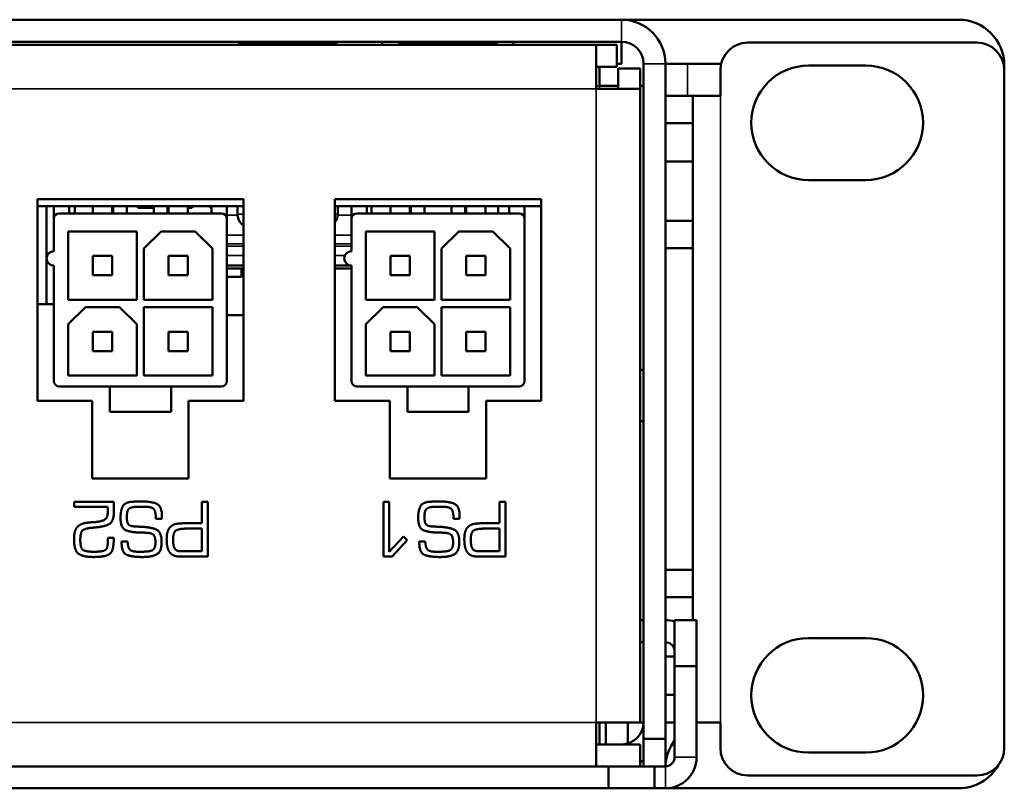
# Model space of a CAD drawing. Header units: inches. Extents: x 1.8 to 36.9, y 5.5 to 26.1.
# Tile 27 of 38: x 33.2 to 35.4, y 5.5 to 7.2. Entities that reach past the tile are written whole.
import ezdxf

# ---------------------------------------------------------------- set-up
doc = ezdxf.new("R2010")
doc.units = ezdxf.units.IN
doc.header["$MEASUREMENT"] = 0
doc.layers.add('Visible (ANSI)', color=7, linetype='Continuous', lineweight=50)
doc.layers.add('Visible Narrow (ANSI)', color=7, linetype='Continuous', lineweight=35)

msp = doc.modelspace()

# ---------------------------------------------------------------- linework, layer by layer
at = {"layer": 'Visible (ANSI)'}
for p, q in [((34.5639, 7.2114), (17.2559, 7.2114)), ((35.2999, 7.2114), (34.5639, 7.2114)), ((17.2559, 7.1634), (34.5639, 7.1634)), ((33.9409, 7.1614), (33.7289, 7.1614)), ((33.7289, 7.1564), (33.7289, 7.1614)), ((33.7395, 7.1614), (33.7395, 7.1634)), ((33.9303, 7.1614), (33.9303, 7.1634)), ((33.9409, 7.1564), (33.9409, 7.1614)), ((34.0415, 7.1564), (34.0415, 7.1634)), ((34.2909, 7.1614), (34.0789, 7.1614)), ((34.0789, 7.1564), (34.0789, 7.1614)), ((34.0895, 7.1614), (34.0895, 7.1634)), ((34.2803, 7.1614), (34.2803, 7.1634)), ((34.2909, 7.1564), (34.2909, 7.1614)), ((34.3284, 7.1634), (34.3284, 7.1564)), ((34.5639, 7.1154), (34.5639, 7.1634)), ((35.3399, 7.1614), (34.8399, 7.1614)), ((17.3109, 7.1564), (34.5089, 7.1564)), ((34.5534, 7.1564), (34.5089, 7.1564)), ((34.5089, 7.1436), (34.5089, 7.1564)), ((34.5089, 7.0604), (34.5089, 7.1436)), ((34.5534, 7.1564), (34.5534, 7.1084)), ((34.5089, 7.1084), (34.5534, 7.1084)), ((34.5159, 7.0674), (34.5159, 7.1084)), ((34.5639, 7.1154), (34.5534, 7.1154)), ((34.5569, 7.0604), (34.5569, 7.1049)), ((34.6049, 7.1049), (34.5569, 7.1049)), ((34.6049, 7.0604), (34.6049, 7.1049)), ((34.6119, 5.6414), (34.6119, 7.1154)), ((34.6599, 5.6414), (34.6599, 7.1154)), ((34.7079, 7.1154), (34.6599, 7.1154)), ((34.7816, 7.1154), (34.7079, 7.1154)), ((34.7799, 7.1014), (34.7799, 7.0454)), ((34.9724, 7.1114), (35.0974, 7.1114)), ((35.3999, 7.1014), (35.3999, 7.1114)), ((35.3999, 5.6214), (35.3999, 7.1014)), ((34.5921, 7.0604), (34.5089, 7.0604)), ((34.5569, 7.0674), (34.5159, 7.0674)), ((34.6049, 7.0604), (34.5921, 7.0604)), ((34.6049, 7.0674), (34.6119, 7.0674)), ((34.6049, 7.0604), (34.6049, 5.6774)), ((34.7199, 7.0454), (34.6599, 7.0454)), ((34.7199, 6.9854), (34.7199, 7.0454)), ((34.7799, 7.0454), (34.7199, 7.0454)), ((34.6599, 6.9854), (34.7199, 6.9854)), ((34.7199, 6.9854), (34.7199, 6.9017)), ((34.7199, 6.9017), (34.6599, 6.9017)), ((34.7199, 6.9017), (34.7199, 6.7724)), ((35.0974, 6.8614), (34.9724, 6.8614)), ((33.2883, 6.3797), (33.2883, 6.8197)), ((33.2883, 6.8197), (33.7383, 6.8197)), ((33.7383, 6.8197), (33.7383, 6.3797)), ((33.9383, 6.8197), (34.3883, 6.8197)), ((33.9383, 6.3797), (33.9383, 6.8197)), ((34.3883, 6.8197), (34.3883, 6.3797)), ((33.2883, 6.8044), (33.7383, 6.8044)), ((33.3086, 6.6916), (33.3086, 6.8044)), ((33.3243, 6.7769), (33.3243, 6.8044)), ((33.3576, 6.8044), (33.3576, 6.7887)), ((33.3703, 6.7887), (33.3703, 6.8044)), ((33.4095, 6.8044), (33.4095, 6.7887)), ((33.4516, 6.8044), (33.4516, 6.7887)), ((33.4542, 6.8007), (33.4516, 6.8007)), ((33.4542, 6.7887), (33.4542, 6.8044)), ((33.4837, 6.7887), (33.4837, 6.8044)), ((33.5179, 6.8044), (33.5081, 6.8044)), ((33.5081, 6.8044), (33.5081, 6.8007)), ((33.5428, 6.8007), (33.5081, 6.8007)), ((33.5179, 6.8044), (33.5179, 6.8007)), ((33.5376, 6.8044), (33.5376, 6.8007)), ((33.5428, 6.8044), (33.5406, 6.8044)), ((33.5406, 6.8044), (33.5406, 6.8007)), ((33.5428, 6.7887), (33.5428, 6.8044)), ((33.5723, 6.7887), (33.5723, 6.8044)), ((33.5749, 6.8044), (33.5749, 6.7887)), ((33.617, 6.8044), (33.617, 6.7887)), ((33.6262, 6.8007), (33.617, 6.8007)), ((33.6262, 6.8044), (33.6193, 6.8044)), ((33.6193, 6.8044), (33.6193, 6.8007)), ((33.6262, 6.8044), (33.6262, 6.8007)), ((33.6689, 6.8044), (33.6655, 6.8044)), ((33.6655, 6.8044), (33.6655, 6.8007)), ((33.6689, 6.8007), (33.6655, 6.8007)), ((33.6689, 6.7887), (33.6689, 6.8044)), ((33.7022, 6.8044), (33.7022, 6.7769)), ((33.7254, 6.7868), (33.7254, 6.8044)), ((33.9383, 6.8044), (34.3883, 6.8044)), ((33.9444, 6.7868), (33.9444, 6.8044)), ((33.9743, 6.7769), (33.9743, 6.8044)), ((34.0076, 6.8044), (34.0076, 6.7887)), ((34.0182, 6.8044), (34.0182, 6.7887)), ((34.0595, 6.8044), (34.0595, 6.7887)), ((34.1016, 6.8044), (34.1016, 6.7887)), ((34.1042, 6.7887), (34.1042, 6.8044)), ((34.1337, 6.7887), (34.1337, 6.8044)), ((34.1928, 6.7887), (34.1928, 6.8044)), ((34.2223, 6.7887), (34.2223, 6.8044)), ((34.2249, 6.8044), (34.2249, 6.7887)), ((34.267, 6.8044), (34.267, 6.7887)), ((34.2944, 6.7887), (34.2944, 6.8044)), ((34.3189, 6.7887), (34.3189, 6.8044)), ((34.3522, 6.8044), (34.3522, 6.7769)), ((33.3243, 6.706), (33.3243, 6.7769)), ((33.3361, 6.7887), (33.6904, 6.7887)), ((33.7022, 6.7769), (33.7022, 6.4226)), ((33.9743, 6.706), (33.9743, 6.7769)), ((33.9861, 6.7887), (34.3404, 6.7887)), ((34.3522, 6.7769), (34.3522, 6.4226)), ((34.7199, 6.7724), (34.6599, 6.7724)), ((34.7199, 6.7124), (34.7199, 6.7724)), ((33.3558, 6.7493), (33.3558, 6.5997)), ((33.5054, 6.7493), (33.3558, 6.7493)), ((33.5054, 6.5997), (33.5054, 6.7493)), ((33.5585, 6.7493), (33.5211, 6.7119)), ((33.6333, 6.7493), (33.5585, 6.7493)), ((33.6707, 6.7119), (33.6333, 6.7493)), ((34.0058, 6.7493), (34.0058, 6.5997)), ((34.1554, 6.7493), (34.0058, 6.7493)), ((34.1554, 6.5997), (34.1554, 6.7493)), ((34.2085, 6.7493), (34.1711, 6.7119)), ((34.2833, 6.7493), (34.2085, 6.7493)), ((34.3207, 6.7119), (34.2833, 6.7493)), ((33.5211, 6.7119), (33.5211, 6.5997)), ((33.6707, 6.5997), (33.6707, 6.7119)), ((34.1711, 6.7119), (34.1711, 6.5997)), ((34.3207, 6.5997), (34.3207, 6.7119)), ((34.6599, 6.7124), (34.7199, 6.7124)), ((34.7199, 6.0104), (34.7199, 6.7124)), ((33.3086, 6.5904), (33.3086, 6.6889)), ((33.4095, 6.6956), (33.4095, 6.6535)), ((33.4095, 6.6956), (33.4516, 6.6956)), ((33.4516, 6.6956), (33.4516, 6.6535)), ((33.5749, 6.6956), (33.5749, 6.6535)), ((33.5749, 6.6956), (33.617, 6.6956)), ((33.617, 6.6956), (33.617, 6.6535)), ((34.0595, 6.6956), (34.0595, 6.6535)), ((34.0595, 6.6956), (34.1016, 6.6956)), ((34.1016, 6.6956), (34.1016, 6.6535)), ((34.2249, 6.6956), (34.2249, 6.6535)), ((34.2249, 6.6956), (34.267, 6.6956)), ((34.267, 6.6956), (34.267, 6.6535)), ((33.3243, 6.4226), (33.3243, 6.6745)), ((33.7022, 6.6749), (33.7383, 6.6749)), ((33.7383, 6.6686), (33.7022, 6.6686)), ((33.7344, 6.6501), (33.7344, 6.6686)), ((33.9383, 6.6749), (33.9708, 6.6749)), ((33.9743, 6.6686), (33.9383, 6.6686)), ((33.9743, 6.4226), (33.9743, 6.6745)), ((33.4095, 6.6535), (33.4516, 6.6535)), ((33.5749, 6.6535), (33.617, 6.6535)), ((33.7022, 6.6501), (33.7344, 6.6501)), ((34.0595, 6.6535), (34.1016, 6.6535)), ((34.2249, 6.6535), (34.267, 6.6535)), ((33.3243, 6.5904), (33.2883, 6.5904)), ((33.3558, 6.5997), (33.5054, 6.5997)), ((33.3932, 6.584), (33.3558, 6.5466)), ((33.468, 6.584), (33.3932, 6.584)), ((33.5054, 6.5466), (33.468, 6.584)), ((33.5211, 6.5997), (33.6707, 6.5997)), ((33.5211, 6.584), (33.5211, 6.4344)), ((33.6707, 6.584), (33.5211, 6.584)), ((33.6707, 6.4344), (33.6707, 6.584)), ((34.0058, 6.5997), (34.1554, 6.5997)), ((34.0432, 6.584), (34.0058, 6.5466)), ((34.118, 6.584), (34.0432, 6.584)), ((34.1554, 6.5466), (34.118, 6.584)), ((34.1711, 6.5997), (34.3207, 6.5997)), ((34.1711, 6.584), (34.1711, 6.4344)), ((34.3207, 6.584), (34.1711, 6.584)), ((34.3207, 6.4344), (34.3207, 6.584)), ((33.7383, 6.5664), (33.7022, 6.5664)), ((33.3558, 6.5466), (33.3558, 6.4344)), ((33.5054, 6.4344), (33.5054, 6.5466)), ((34.0058, 6.5466), (34.0058, 6.4344)), ((34.1554, 6.4344), (34.1554, 6.5466)), ((33.4095, 6.5302), (33.4095, 6.4881)), ((33.4095, 6.5302), (33.4516, 6.5302)), ((33.4516, 6.5302), (33.4516, 6.4881)), ((33.5749, 6.5302), (33.5749, 6.4881)), ((33.5749, 6.5302), (33.617, 6.5302)), ((33.617, 6.5302), (33.617, 6.4881)), ((34.0595, 6.5302), (34.0595, 6.4881)), ((34.0595, 6.5302), (34.1016, 6.5302)), ((34.1016, 6.5302), (34.1016, 6.4881)), ((34.2249, 6.5302), (34.2249, 6.4881)), ((34.2249, 6.5302), (34.267, 6.5302)), ((34.267, 6.5302), (34.267, 6.4881)), ((33.4095, 6.4881), (33.4516, 6.4881)), ((33.5749, 6.4881), (33.617, 6.4881)), ((34.0595, 6.4881), (34.1016, 6.4881)), ((34.2249, 6.4881), (34.267, 6.4881)), ((33.3558, 6.4344), (33.5054, 6.4344)), ((33.5211, 6.4344), (33.6707, 6.4344)), ((34.0058, 6.4344), (34.1554, 6.4344)), ((34.1711, 6.4344), (34.3207, 6.4344)), ((34.6049, 6.4472), (34.6119, 6.4472)), ((33.4463, 6.4107), (33.3361, 6.4107)), ((33.5802, 6.4107), (33.4463, 6.4107)), ((33.4463, 6.3556), (33.4463, 6.4107)), ((33.6904, 6.4107), (33.5802, 6.4107)), ((33.5802, 6.3556), (33.5802, 6.4107)), ((34.0963, 6.4107), (33.9861, 6.4107)), ((34.2302, 6.4107), (34.0963, 6.4107)), ((34.0963, 6.3556), (34.0963, 6.4107)), ((34.3404, 6.4107), (34.2302, 6.4107)), ((34.2302, 6.3556), (34.2302, 6.4107)), ((33.4083, 6.3797), (33.2883, 6.3797)), ((33.4083, 6.2097), (33.4083, 6.3797)), ((33.7383, 6.3797), (33.6183, 6.3797)), ((33.6183, 6.3797), (33.6183, 6.2097)), ((34.0583, 6.3797), (33.9383, 6.3797)), ((34.0583, 6.2097), (34.0583, 6.3797)), ((34.3883, 6.3797), (34.2683, 6.3797)), ((34.2683, 6.3797), (34.2683, 6.2097)), ((33.5802, 6.3556), (33.4463, 6.3556)), ((34.2302, 6.3556), (34.0963, 6.3556)), ((34.6049, 6.3352), (34.6119, 6.3352)), ((33.6183, 6.2097), (33.4083, 6.2097)), ((34.2683, 6.2097), (34.0583, 6.2097)), ((33.4553, 6.1592), (33.369, 6.1592)), ((33.369, 6.1592), (33.369, 6.148)), ((33.4553, 6.1368), (33.4553, 6.1592)), ((33.6472, 6.1592), (33.6472, 6.1122)), ((33.6603, 6.1592), (33.6472, 6.1592)), ((33.6603, 6.0392), (33.6603, 6.1592)), ((34.0569, 6.1592), (34.0443, 6.1592)), ((34.0443, 6.1592), (34.0443, 6.0392)), ((34.0569, 6.0494), (34.0569, 6.1592)), ((34.2972, 6.1592), (34.2972, 6.1122)), ((34.3103, 6.1592), (34.2972, 6.1592)), ((34.3103, 6.0392), (34.3103, 6.1592)), ((33.369, 6.148), (33.4418, 6.148)), ((33.51, 6.1482), (33.5214, 6.1482)), ((34.16, 6.1482), (34.1714, 6.1482)), ((33.5471, 6.1217), (33.56, 6.1217)), ((33.6069, 6.112), (33.6064, 6.112)), ((33.6472, 6.1122), (33.6125, 6.1122)), ((34.1971, 6.1217), (34.21, 6.1217)), ((34.2569, 6.112), (34.2564, 6.112)), ((34.2972, 6.1122), (34.2625, 6.1122)), ((33.6152, 6.1004), (33.6472, 6.1004)), ((33.6472, 6.1004), (33.6472, 6.051)), ((34.2652, 6.1004), (34.2972, 6.1004)), ((34.2972, 6.1004), (34.2972, 6.051)), ((33.4422, 6.0803), (33.4424, 6.0751)), ((33.4553, 6.0803), (33.4422, 6.0803)), ((33.4424, 6.0751), (33.4424, 6.0733)), ((33.4723, 6.0721), (33.4723, 6.0703)), ((33.4854, 6.0721), (33.4723, 6.0721)), ((34.0877, 6.0832), (34.0569, 6.0494)), ((34.063, 6.0392), (34.0961, 6.0753)), ((34.0961, 6.0753), (34.0877, 6.0832)), ((34.1223, 6.0721), (34.1223, 6.0703)), ((34.1354, 6.0721), (34.1223, 6.0721)), ((33.5151, 6.0499), (33.5086, 6.0499)), ((33.6078, 6.0508), (33.6048, 6.0508)), ((33.6472, 6.051), (33.6109, 6.051)), ((34.1651, 6.0499), (34.1586, 6.0499)), ((34.2578, 6.0508), (34.2548, 6.0508)), ((34.2972, 6.051), (34.2609, 6.051)), ((33.5155, 6.0384), (33.5187, 6.0384)), ((33.6044, 6.0392), (33.6603, 6.0392)), ((34.0443, 6.0392), (34.063, 6.0392)), ((34.1655, 6.0384), (34.1687, 6.0384)), ((34.2544, 6.0392), (34.3103, 6.0392)), ((34.7199, 6.0104), (34.6599, 6.0104)), ((34.7199, 5.9504), (34.7199, 6.0104)), ((34.6599, 5.9504), (34.7199, 5.9504)), ((34.7199, 5.9504), (34.7199, 5.9004)), ((34.6049, 5.9004), (34.6119, 5.9004)), ((34.6799, 5.9004), (34.6799, 5.8004)), ((34.7279, 5.9004), (34.6799, 5.9004)), ((34.7279, 5.8004), (34.7279, 5.9004)), ((34.6049, 5.8524), (34.6119, 5.8524)), ((34.9724, 5.8614), (35.0974, 5.8614)), ((34.6799, 5.8212), (34.6599, 5.8212)), ((34.6799, 5.8004), (34.6799, 5.6014)), ((34.6799, 5.8004), (34.7279, 5.8004)), ((34.7279, 5.6014), (34.7279, 5.8004)), ((34.6799, 5.7374), (34.6599, 5.7374)), ((34.5089, 5.5943), (34.5089, 5.6774)), ((34.5089, 5.6774), (34.5921, 5.6774)), ((34.5159, 5.6294), (34.5159, 5.6774)), ((34.53, 5.6774), (34.53, 5.6294)), ((34.578, 5.6316), (34.578, 5.6774)), ((34.5921, 5.6774), (34.6049, 5.6774)), ((34.6049, 5.6774), (34.6119, 5.6774)), ((34.6599, 5.6774), (34.6799, 5.6774)), ((34.7279, 5.6774), (34.7799, 5.6774)), ((34.7799, 5.6774), (34.7799, 5.6214)), ((34.6599, 5.6414), (34.6119, 5.6414)), ((34.6119, 5.6414), (34.6119, 5.5814)), ((34.6599, 5.5814), (34.6599, 5.6414)), ((34.5089, 5.6294), (34.6049, 5.6294)), ((34.6049, 5.5814), (34.6049, 5.6294)), ((34.5089, 5.5814), (34.5089, 5.5943)), ((35.0974, 5.6114), (34.9724, 5.6114)), ((17.2839, 5.5814), (34.5359, 5.5814)), ((34.5359, 5.5814), (34.5359, 5.5334)), ((34.6119, 5.5814), (34.5359, 5.5814)), ((34.6119, 5.5814), (34.6599, 5.5814)), ((34.6359, 5.5814), (34.6359, 5.5334)), ((35.3399, 5.5614), (34.8399, 5.5614)), ((17.2839, 5.5334), (34.5359, 5.5334)), ((34.5359, 5.5334), (34.6359, 5.5334)), ((34.6599, 5.5334), (34.6359, 5.5334)), ((34.6599, 5.5334), (35.2999, 5.5334))]:
    msp.add_line(p, q, dxfattribs=at)
for centre, radius, start, end in [((34.5639, 7.1154), 0.096, 0, 90), ((35.2999, 7.1114), 0.1, 0, 90), ((34.5639, 7.1154), 0.048, 0, 90), ((34.8399, 7.1014), 0.06, 90, 180), ((35.3399, 7.1014), 0.06, 0, 90), ((34.9724, 6.9864), 0.125, 90, 270), ((35.0974, 6.9864), 0.125, 270, 90), ((33.3361, 6.7769), 0.0118, 90, 180), ((33.6904, 6.7769), 0.0118, 0, 90), ((33.7539, 6.7868), 0.0285, 180, 224.6398), ((33.9159, 6.7868), 0.0285, 321.6152, 0), ((33.9861, 6.7769), 0.0118, 90, 180), ((34.3404, 6.7769), 0.0118, 0, 90), ((33.8349, 6.8668), 0.1424, 224.6398, 227.2356), ((33.3243, 6.6903), 0.0157, 90, 270), ((33.9743, 6.6903), 0.0157, 90, 270), ((33.3361, 6.4226), 0.0118, 180, 270), ((33.6904, 6.4226), 0.0118, 270, 0), ((33.9861, 6.4226), 0.0118, 180, 270), ((34.3404, 6.4226), 0.0118, 270, 0), ((34.6599, 5.8324), 0.068, 72.8954, 90), ((34.6599, 5.8324), 0.02, 0, 90), ((34.9724, 5.7364), 0.125, 90, 270), ((35.0974, 5.7364), 0.125, 270, 90), ((34.5639, 5.6774), 0.048, 270, 0), ((34.8399, 5.6214), 0.06, 180, 270), ((35.3399, 5.6214), 0.06, 270, 0), ((34.5639, 5.6774), 0.096, 295.2826, 300), ((34.6599, 5.6014), 0.068, 270, 0), ((34.6599, 5.6014), 0.02, 270, 0), ((35.2999, 5.6334), 0.1, 270, 330.4795)]:
    msp.add_arc(centre, radius, start, end, dxfattribs=at)
for points, degree in [([(33.4944, 6.159), (33.478, 6.1574), (33.47, 6.1378), (33.47, 6.1241)], 2), ([(33.5058, 6.1595), (33.5031, 6.1593), (33.4973, 6.1592), (33.4944, 6.159)], 2), ([(33.5172, 6.1597), (33.5143, 6.1597), (33.5086, 6.1597), (33.5058, 6.1595)], 2), ([(33.5604, 6.1275), (33.5604, 6.1502), (33.5359, 6.1597), (33.5172, 6.1597)], 2), ([(34.1444, 6.159), (34.128, 6.1574), (34.12, 6.1378), (34.12, 6.1241)], 2), ([(34.1558, 6.1595), (34.1531, 6.1593), (34.1473, 6.1592), (34.1444, 6.159)], 2), ([(34.1672, 6.1597), (34.1643, 6.1597), (34.1586, 6.1597), (34.1558, 6.1595)], 2), ([(34.2104, 6.1275), (34.2104, 6.1502), (34.1859, 6.1597), (34.1672, 6.1597)], 2), ([(33.4422, 6.1381), (33.4422, 6.1217), (33.423, 6.1151), (33.4102, 6.1143)], 2), ([(33.4159, 6.103), (33.4337, 6.1048), (33.4553, 6.1149), (33.4553, 6.1368)], 2), ([(33.4418, 6.148), (33.4418, 6.1468), (33.442, 6.1442), (33.442, 6.1429)], 2), ([(33.442, 6.1429), (33.4422, 6.1419), (33.4422, 6.1394), (33.4422, 6.1381)], 2), ([(33.4837, 6.1255), (33.4837, 6.1408), (33.4951, 6.1482), (33.51, 6.1482)], 2), ([(33.5214, 6.1482), (33.5379, 6.1482), (33.5471, 6.1381), (33.5471, 6.1217)], 2), ([(34.1337, 6.1255), (34.1337, 6.1408), (34.1451, 6.1482), (34.16, 6.1482)], 2), ([(34.1714, 6.1482), (34.1879, 6.1482), (34.1971, 6.1381), (34.1971, 6.1217)], 2), ([(33.4035, 6.1139), (33.3963, 6.1135), (33.3827, 6.1102), (33.3773, 6.1057)], 2), ([(33.4102, 6.1143), (33.4086, 6.1143), (33.4051, 6.1141), (33.4035, 6.1139)], 2), ([(33.47, 6.1241), (33.47, 6.1005), (33.4953, 6.0921), (33.5131, 6.0917)], 2), ([(33.5023, 6.105), (33.4906, 6.1056), (33.4837, 6.1135), (33.4837, 6.1255)], 2), ([(33.56, 6.1217), (33.56, 6.1225), (33.5602, 6.1239), (33.5602, 6.1246)], 2), ([(33.5602, 6.1246), (33.5604, 6.1254), (33.5604, 6.1268), (33.5604, 6.1275)], 2), ([(33.6064, 6.112), (33.5988, 6.1118), (33.5842, 6.1094), (33.5785, 6.1037)], 2), ([(33.6125, 6.1122), (33.6111, 6.1122), (33.6084, 6.112), (33.6069, 6.112)], 2), ([(34.12, 6.1241), (34.12, 6.1005), (34.1453, 6.0921), (34.1631, 6.0917)], 2), ([(34.1523, 6.105), (34.1406, 6.1056), (34.1337, 6.1135), (34.1337, 6.1255)], 2), ([(34.21, 6.1217), (34.21, 6.1225), (34.2102, 6.1239), (34.2102, 6.1246)], 2), ([(34.2102, 6.1246), (34.2104, 6.1254), (34.2104, 6.1268), (34.2104, 6.1275)], 2), ([(34.2564, 6.112), (34.2488, 6.1118), (34.2342, 6.1094), (34.2285, 6.1037)], 2), ([(34.2625, 6.1122), (34.2611, 6.1122), (34.2584, 6.112), (34.2569, 6.112)], 2), ([(33.3773, 6.1057), (33.3726, 6.1016), (33.3692, 6.0904), (33.3688, 6.0847)], 2), ([(33.3821, 6.0762), (33.3821, 6.0929), (33.3931, 6.1008), (33.4063, 6.1021)], 2), ([(33.4063, 6.1021), (33.4079, 6.1023), (33.4112, 6.1027), (33.4133, 6.1028)], 2), ([(33.4133, 6.1028), (33.4139, 6.1028), (33.4153, 6.103), (33.4159, 6.103)], 2), ([(33.5131, 6.1046), (33.5104, 6.1046), (33.5051, 6.1048), (33.5023, 6.105)], 2), ([(33.5597, 6.071), (33.5597, 6.095), (33.532, 6.1039), (33.5131, 6.1046)], 2), ([(33.5131, 6.0917), (33.5169, 6.0917), (33.5245, 6.0915), (33.5284, 6.0911)], 2), ([(33.5284, 6.0911), (33.54, 6.0905), (33.5462, 6.0802), (33.5462, 6.0703)], 2), ([(33.5711, 6.0856), (33.5709, 6.0833), (33.5707, 6.0788), (33.5707, 6.0766)], 2), ([(33.5785, 6.1037), (33.5749, 6.1001), (33.5717, 6.0906), (33.5711, 6.0856)], 2), ([(33.5848, 6.0762), (33.5848, 6.0933), (33.5992, 6.1004), (33.6152, 6.1004)], 2), ([(34.1631, 6.1046), (34.1604, 6.1046), (34.1551, 6.1048), (34.1523, 6.105)], 2), ([(34.2097, 6.071), (34.2097, 6.095), (34.182, 6.1039), (34.1631, 6.1046)], 2), ([(34.1631, 6.0917), (34.1669, 6.0917), (34.1745, 6.0915), (34.1784, 6.0911)], 2), ([(34.1784, 6.0911), (34.19, 6.0905), (34.1962, 6.0802), (34.1962, 6.0703)], 2), ([(34.2211, 6.0856), (34.2209, 6.0833), (34.2207, 6.0788), (34.2207, 6.0766)], 2), ([(34.2285, 6.1037), (34.2249, 6.1001), (34.2217, 6.0906), (34.2211, 6.0856)], 2), ([(34.2348, 6.0762), (34.2348, 6.0933), (34.2492, 6.1004), (34.2652, 6.1004)], 2), ([(33.3688, 6.0847), (33.3686, 6.0825), (33.3686, 6.0782), (33.3686, 6.0762)], 2), ([(33.3686, 6.0762), (33.3686, 6.0517), (33.3888, 6.0384), (33.4109, 6.0384)], 2), ([(33.4109, 6.0499), (33.3937, 6.0499), (33.3821, 6.0582), (33.3821, 6.0762)], 2), ([(33.4294, 6.0395), (33.4483, 6.0419), (33.4553, 6.0637), (33.4553, 6.0803)], 2), ([(33.4424, 6.0733), (33.4424, 6.0659), (33.4388, 6.053), (33.4302, 6.0512)], 2), ([(33.4723, 6.0703), (33.4723, 6.0472), (33.4968, 6.0384), (33.5155, 6.0384)], 2), ([(33.5086, 6.0499), (33.4948, 6.0499), (33.4862, 6.0588), (33.4854, 6.0721)], 2), ([(33.5187, 6.0384), (33.5374, 6.0384), (33.5597, 6.0492), (33.5597, 6.071)], 2), ([(33.5459, 6.0647), (33.5455, 6.0615), (33.5428, 6.0554), (33.54, 6.0535)], 2), ([(33.5462, 6.0703), (33.5462, 6.069), (33.5461, 6.0662), (33.5459, 6.0647)], 2), ([(33.5707, 6.0766), (33.5707, 6.0748), (33.5709, 6.071), (33.5709, 6.0692)], 2), ([(33.5709, 6.0692), (33.5715, 6.0623), (33.5754, 6.0498), (33.5807, 6.0451)], 2), ([(33.6048, 6.0508), (33.5913, 6.0508), (33.5848, 6.0635), (33.5848, 6.0762)], 2), ([(34.1223, 6.0703), (34.1223, 6.0472), (34.1468, 6.0384), (34.1655, 6.0384)], 2), ([(34.1586, 6.0499), (34.1448, 6.0499), (34.1362, 6.0588), (34.1354, 6.0721)], 2), ([(34.1687, 6.0384), (34.1874, 6.0384), (34.2097, 6.0492), (34.2097, 6.071)], 2), ([(34.1959, 6.0647), (34.1955, 6.0615), (34.1928, 6.0554), (34.19, 6.0535)], 2), ([(34.1962, 6.0703), (34.1962, 6.069), (34.1961, 6.0662), (34.1959, 6.0647)], 2), ([(34.2207, 6.0766), (34.2207, 6.0748), (34.2209, 6.071), (34.2209, 6.0692)], 2), ([(34.2209, 6.0692), (34.2215, 6.0623), (34.2254, 6.0498), (34.2307, 6.0451)], 2), ([(34.2548, 6.0508), (34.2413, 6.0508), (34.2348, 6.0635), (34.2348, 6.0762)], 2), ([(33.4204, 6.0501), (33.4181, 6.0499), (33.4132, 6.0499), (33.4109, 6.0499)], 2), ([(33.4302, 6.0512), (33.4278, 6.0507), (33.423, 6.0503), (33.4204, 6.0501)], 2), ([(33.5266, 6.0503), (33.5233, 6.0501), (33.5174, 6.0499), (33.5151, 6.0499)], 2), ([(33.54, 6.0535), (33.5376, 6.0521), (33.5304, 6.0507), (33.5266, 6.0503)], 2), ([(33.5807, 6.0451), (33.5841, 6.0421), (33.5925, 6.0397), (33.597, 6.0393)], 2), ([(33.6109, 6.051), (33.6101, 6.051), (33.6085, 6.051), (33.6078, 6.0508)], 2), ([(34.1766, 6.0503), (34.1733, 6.0501), (34.1674, 6.0499), (34.1651, 6.0499)], 2), ([(34.19, 6.0535), (34.1876, 6.0521), (34.1804, 6.0507), (34.1766, 6.0503)], 2), ([(34.2307, 6.0451), (34.2341, 6.0421), (34.2425, 6.0397), (34.247, 6.0393)], 2), ([(34.2609, 6.051), (34.2601, 6.051), (34.2585, 6.051), (34.2578, 6.0508)], 2), ([(33.4109, 6.0384), (33.4155, 6.0384), (33.4247, 6.039), (33.4294, 6.0395)], 2), ([(33.597, 6.0393), (33.599, 6.0392), (33.6026, 6.0392), (33.6044, 6.0392)], 2), ([(34.247, 6.0393), (34.249, 6.0392), (34.2526, 6.0392), (34.2544, 6.0392)], 2), ([(34.6599, 5.5814), (34.6599, 5.6008), (34.668, 5.6201), (34.6801, 5.6394)], 3)]:
    msp.add_open_spline(points, degree=degree, dxfattribs=at)
at = {"layer": 'Visible Narrow (ANSI)'}
for p, q in [((34.5639, 7.1634), (34.5639, 7.2114)), ((34.6599, 7.1154), (34.6119, 7.1154)), ((34.7079, 7.0454), (34.7079, 7.1154)), ((34.5089, 7.0604), (17.3109, 7.0604)), ((34.5159, 7.0674), (34.5089, 7.0674)), ((34.5089, 5.6774), (34.5089, 7.0604)), ((34.5159, 7.0604), (34.5159, 7.0674)), ((34.7799, 7.0454), (34.7799, 5.6774)), ((33.7255, 6.7848), (33.7022, 6.7848)), ((33.7254, 6.7868), (33.7383, 6.7868)), ((33.9383, 6.7868), (33.9444, 6.7868)), ((33.9743, 6.7848), (33.9443, 6.7848)), ((33.7383, 6.7668), (33.7336, 6.7668)), ((33.7022, 6.7407), (33.7383, 6.7407)), ((33.9383, 6.7407), (33.9743, 6.7407)), ((33.7383, 6.7221), (33.7022, 6.7221)), ((33.7022, 6.7172), (33.7383, 6.7172)), ((33.9743, 6.7221), (33.9383, 6.7221)), ((33.9383, 6.7172), (33.9743, 6.7172)), ((33.7022, 6.6966), (33.7383, 6.6966)), ((33.9383, 6.6966), (33.9598, 6.6966)), ((17.3109, 5.6774), (34.5089, 5.6774)), ((34.6799, 5.6014), (34.7279, 5.6014)), ((34.6599, 5.5814), (34.6599, 5.5334))]:
    msp.add_line(p, q, dxfattribs=at)

doc.saveas('drawing.dxf')
